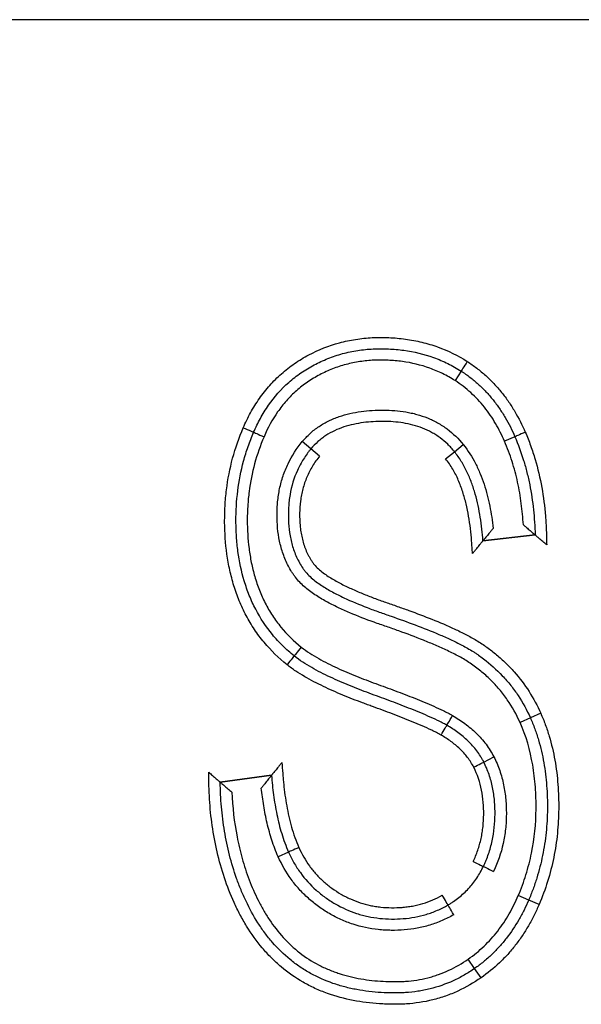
# Model space of a CAD drawing. Header units: millimetres. Extents: x 1138 to 3437, y -700 to 926.
# Tile 24 of 48: x 1841.26 to 1846.22, y 684.45 to 693.15. Entities that reach past the tile are written whole.
import ezdxf

# ---------------------------------------------------------------- set-up
doc = ezdxf.new("R2010")
doc.units = ezdxf.units.MM

msp = doc.modelspace()

# ---------------------------------------------------------------- linework, layer by layer
for p, q in [((1859.3402, 693.149), (1823.5315, 693.149)), ((1859.3402, 693.149), (1823.5315, 693.149)), ((1845.1619, 690.0463), (1845.1082, 689.9619)), ((1845.6367, 689.4666), (1845.5449, 689.4269)), ((1843.8342, 689.3596), (1843.7572, 689.4234)), ((1845.1025, 689.3343), (1845.1805, 689.3968)), ((1843.9113, 689.2959), (1843.8342, 689.3596)), ((1845.0246, 689.2715), (1845.1025, 689.3343)), ((1845.3542, 688.5464), (1845.8151, 688.5999)), ((1845.3542, 688.5464), (1845.8151, 688.5999)), ((1845.8151, 688.5999), (1845.3542, 688.5464)), ((1845.7733, 686.9846), (1845.6818, 686.9441)), ((1845.8645, 687.0254), (1845.7733, 686.9846)), ((1845.3617, 686.5935), (1845.4506, 686.6393)), ((1843.4858, 686.4767), (1843.0324, 686.4162)), ((1843.0324, 686.4162), (1843.4858, 686.4767)), ((1843.6364, 685.7985), (1843.5451, 685.7575)), ((1845.7584, 685.375), (1845.6664, 685.4143)), ((1845.8504, 685.3357), (1845.7584, 685.375)), ((1845.2808, 684.7714), (1845.2239, 684.8536)), ((1845.3378, 684.6892), (1845.2808, 684.7714))]:
    msp.add_line(p, q)
for centre, major_axis, ratio, start_param, end_param in [((1845.2159, 690.1304), (0.054, 0.0842), 0.002805, 1.570796, 3.141593), ((1843.2361, 689.5457), (-0.0918, 0.0397), 0.00212, 1.570796, 3.141593), ((1843.4198, 689.4665), (-0.0919, 0.0395), 0.00212, 0, 1.570796), ((1845.7285, 689.5062), (0.0918, 0.0396), 0.002009, 1.570796, 3.141593), ((1843.7495, 687.6082), (-0.0629, -0.0777), 0.007213, 4.712389, 6.283185), ((1843.6242, 687.4524), (-0.0624, -0.0782), 0.007213, 3.141593, 4.712387), ((1845.0845, 687.0051), (-0.0499, -0.0867), 0.011417, 0, 1.570791), ((1844.9837, 686.8324), (-0.0509, -0.0861), 0.011417, 1.570796, 3.141593), ((1845.2726, 686.5481), (-0.0891, -0.0454), 0.004435, 1.570796, 3.141593), ((1843.7278, 685.8391), (0.0914, 0.0406), 0.004405, 1.570796, 3.141593), ((1845.2678, 685.7151), (-0.0902, 0.0432), 0.00379, 1.570796, 3.141593), ((1845.4483, 685.629), (-0.0903, 0.0429), 0.00379, 0, 1.570789), ((1844.9939, 685.4174), (-0.0509, 0.0861), 0.010324, 3.141593, 4.712396), ((1845.0949, 685.2448), (-0.05, 0.0866), 0.010324, 4.712442, 6.283185)]:
    msp.add_ellipse(centre, major_axis=major_axis, ratio=ratio, start_param=start_param, end_param=end_param)
for points, knots in [([(1843.236, 689.5455), (1843.2556, 689.5908), (1843.2773, 689.6353), (1843.3247, 689.7214), (1843.3505, 689.7631), (1843.3927, 689.8235), (1843.4074, 689.8433), (1843.4379, 689.8821), (1843.4538, 689.9011), (1843.5028, 689.9562), (1843.5719, 690.0251), (1843.6487, 690.0849), (1843.7092, 690.1263), (1843.7298, 690.1396), (1843.772, 690.165), (1843.7936, 690.1772), (1843.9021, 690.2348), (1843.9924, 690.2705), (1844.1331, 690.3087), (1844.1808, 690.3189), (1844.2537, 690.3302), (1844.2783, 690.3334), (1844.3273, 690.3384), (1844.3518, 690.3402), (1844.4252, 690.3439), (1844.474, 690.3438), (1844.5717, 690.3396), (1844.6205, 690.3353), (1844.6936, 690.3253), (1844.718, 690.3213), (1844.7664, 690.3122), (1844.8383, 690.2966), (1844.9081, 690.2757), (1845.0448, 690.2264), (1845.1322, 690.1838), (1845.2157, 690.1306)], [0, 0, 0, 0, 0.0625, 0.0625, 0.125, 0.125, 0.15625, 0.15625, 0.1875, 0.1875, 0.25, 0.3125, 0.3125, 0.34375, 0.34375, 0.375, 0.375, 0.5, 0.5, 0.5625, 0.5625, 0.59375, 0.59375, 0.625, 0.625, 0.6875, 0.6875, 0.75, 0.75, 0.78125, 0.78125, 0.8125, 0.875, 0.875, 1, 1, 1, 1]), ([(1843.3279, 689.506), (1843.3459, 689.5475), (1843.3657, 689.5883), (1843.4093, 689.6679), (1843.4334, 689.7069), (1843.511, 689.8184), (1843.5703, 689.8861), (1843.6551, 689.9613), (1843.6726, 689.9759), (1843.7086, 690.0039), (1843.727, 690.0174), (1843.7644, 690.0429), (1843.7834, 690.0551), (1843.822, 690.0783), (1843.8808, 690.1117), (1843.9422, 690.1401), (1844.0054, 690.1652), (1844.0268, 690.173), (1844.0701, 690.1874), (1844.0919, 690.194), (1844.1579, 690.2118), (1844.2025, 690.2211), (1844.2927, 690.235), (1844.338, 690.2395), (1844.4061, 690.2427), (1844.4289, 690.2433), (1844.4745, 690.2432), (1844.4973, 690.2427), (1844.5655, 690.2397), (1844.6105, 690.2357), (1844.7446, 690.2174), (1844.8324, 690.1966), (1844.9399, 690.158), (1844.9612, 690.1497), (1845.003, 690.1319), (1845.0649, 690.1037), (1845.1238, 690.0705), (1845.1619, 690.0463)], [0, 0, 0, 0, 0.0625, 0.0625, 0.125, 0.125, 0.25, 0.25, 0.28125, 0.28125, 0.3125, 0.3125, 0.34375, 0.34375, 0.375, 0.4375, 0.4375, 0.46875, 0.46875, 0.5, 0.5, 0.5625, 0.5625, 0.625, 0.625, 0.65625, 0.65625, 0.6875, 0.6875, 0.75, 0.75, 0.875, 0.875, 0.90625, 0.90625, 0.9375, 1, 1, 1, 1]), ([(1845.1082, 689.9619), (1845.0726, 689.9846), (1845.0358, 690.0053), (1844.9607, 690.0419), (1844.9225, 690.058), (1844.8057, 690.0998), (1844.725, 690.1191), (1844.6211, 690.1334), (1844.6002, 690.1357), (1844.5585, 690.1394), (1844.5377, 690.1408), (1844.4752, 690.1436), (1844.4335, 690.1438), (1844.3503, 690.1401), (1844.3087, 690.1361), (1844.2464, 690.1268), (1844.2256, 690.1231), (1844.1846, 690.1146), (1844.1237, 690.1002), (1844.0446, 690.0744), (1843.987, 690.0499), (1843.9489, 690.0325), (1843.9301, 690.0232), (1843.8929, 690.0035), (1843.8747, 689.9933), (1843.8389, 689.9718), (1843.8213, 689.9607), (1843.7699, 689.9257), (1843.7208, 689.8875), (1843.6753, 689.8448), (1843.6457, 689.8152), (1843.6313, 689.7999), (1843.5895, 689.7525), (1843.5638, 689.7195), (1843.4927, 689.6168), (1843.4531, 689.5435), (1843.4197, 689.4663)], [0, 0, 0, 0, 0.0625, 0.0625, 0.125, 0.125, 0.25, 0.25, 0.28125, 0.28125, 0.3125, 0.3125, 0.375, 0.375, 0.4375, 0.4375, 0.46875, 0.46875, 0.5, 0.5625, 0.59375, 0.59375, 0.625, 0.625, 0.65625, 0.65625, 0.6875, 0.6875, 0.75, 0.78125, 0.78125, 0.8125, 0.8125, 0.875, 0.875, 1, 1, 1, 1]), ([(1845.2157, 690.1306), (1845.2445, 690.1121), (1845.2727, 690.0924), (1845.3269, 690.051), (1845.3793, 690.0075), (1845.428, 689.9599), (1845.4749, 689.9104), (1845.4974, 689.8845), (1845.5404, 689.8312), (1845.5608, 689.8038), (1845.5996, 689.7476), (1845.6181, 689.7187), (1845.6704, 689.6303), (1845.7011, 689.5692), (1845.7284, 689.5064)], [0, 0, 0, 0, 0.125, 0.125, 0.25, 0.375, 0.375, 0.5, 0.5, 0.625, 0.625, 0.75, 0.75, 1, 1, 1, 1]), ([(1845.1619, 690.0463), (1845.1686, 690.042), (1845.1752, 690.0376), (1845.1884, 690.0288), (1845.208, 690.0153), (1845.2527, 689.9826), (1845.2893, 689.9523), (1845.3364, 689.9097), (1845.359, 689.8874), (1845.4024, 689.8413), (1845.4232, 689.8174), (1845.4629, 689.7679), (1845.4818, 689.7424), (1845.5177, 689.6901), (1845.5347, 689.6634), (1845.5669, 689.6087), (1845.5821, 689.5808), (1845.6107, 689.5243), (1845.6241, 689.4956), (1845.6367, 689.4666)], [0, 0, 0, 0, 0.03125, 0.03125, 0.0625, 0.125, 0.25, 0.25, 0.375, 0.375, 0.5, 0.5, 0.625, 0.625, 0.75, 0.75, 0.875, 0.875, 1, 1, 1, 1]), ([(1845.5449, 689.4269), (1845.5215, 689.4807), (1845.4954, 689.5328), (1845.4512, 689.6082), (1845.4356, 689.6329), (1845.4026, 689.6812), (1845.3852, 689.7048), (1845.3487, 689.7505), (1845.3296, 689.7726), (1845.2897, 689.8154), (1845.2687, 689.836), (1845.2038, 689.8948), (1845.1575, 689.9303), (1845.1082, 689.9619)], [0, 0, 0, 0, 0.25, 0.25, 0.375, 0.375, 0.5, 0.5, 0.625, 0.625, 0.75, 0.75, 1, 1, 1, 1]), ([(1843.7572, 689.4234), (1843.7786, 689.4493), (1843.8018, 689.4733), (1843.8392, 689.5069), (1843.852, 689.5176), (1843.8784, 689.538), (1843.9188, 689.5669), (1843.9619, 689.5914), (1844.0066, 689.6132), (1844.0218, 689.62), (1844.0528, 689.6327), (1844.0684, 689.6386), (1844.1469, 689.6656), (1844.2112, 689.68), (1844.3095, 689.6936), (1844.3426, 689.6968), (1844.4091, 689.7009), (1844.4422, 689.7018), (1844.5414, 689.7014), (1844.6072, 689.6965), (1844.6888, 689.6826), (1844.7051, 689.6795), (1844.7376, 689.6723), (1844.7539, 689.6682), (1844.8021, 689.6549), (1844.865, 689.6337), (1844.9249, 689.6053), (1844.9685, 689.581), (1844.9829, 689.5723), (1845.011, 689.5542), (1845.0246, 689.5447), (1845.0912, 689.4952), (1845.1386, 689.4491), (1845.1805, 689.3968)], [0, 0, 0, 0, 0.0625, 0.0625, 0.09375, 0.09375, 0.125, 0.1875, 0.1875, 0.21875, 0.21875, 0.25, 0.25, 0.375, 0.375, 0.4375, 0.4375, 0.5, 0.5, 0.625, 0.625, 0.65625, 0.65625, 0.6875, 0.6875, 0.75, 0.8125, 0.8125, 0.84375, 0.84375, 0.875, 0.875, 1, 1, 1, 1]), ([(1845.1025, 689.3343), (1845.1002, 689.3372), (1845.0978, 689.3401), (1845.0931, 689.3458), (1845.0859, 689.3543), (1845.0688, 689.3738), (1845.0329, 689.4108), (1844.9991, 689.4393), (1844.9633, 689.4656), (1844.951, 689.474), (1844.9259, 689.4899), (1844.8877, 689.5124), (1844.8476, 689.531), (1844.7927, 689.5526), (1844.7643, 689.5619), (1844.7072, 689.5771), (1844.6784, 689.5831), (1844.5916, 689.5973), (1844.533, 689.6015), (1844.4444, 689.6017), (1844.4148, 689.601), (1844.356, 689.5975), (1844.3268, 689.5948), (1844.2396, 689.5833), (1844.1821, 689.5712), (1844.0691, 689.5338), (1844.0157, 689.5091), (1843.9539, 689.4689), (1843.9417, 689.4604), (1843.918, 689.4424), (1843.9065, 689.4329), (1843.8734, 689.4034), (1843.853, 689.3823), (1843.8342, 689.3596)], [0, 0, 0, 0, 0.007813, 0.007813, 0.015625, 0.03125, 0.0625, 0.125, 0.125, 0.15625, 0.15625, 0.1875, 0.25, 0.25, 0.3125, 0.3125, 0.375, 0.375, 0.5, 0.5, 0.5625, 0.5625, 0.625, 0.625, 0.75, 0.75, 0.875, 0.875, 0.90625, 0.90625, 0.9375, 0.9375, 1, 1, 1, 1]), ([(1843.6236, 687.4528), (1843.5486, 687.5127), (1843.4807, 687.5788), (1843.39, 687.6875), (1843.3474, 687.7443), (1843.3091, 687.8048), (1843.2845, 687.846), (1843.2728, 687.867), (1843.2393, 687.9303), (1843.2193, 687.9733), (1843.1835, 688.061), (1843.1517, 688.1502), (1843.1274, 688.2423), (1843.112, 688.3124), (1843.1073, 688.3359), (1843.0989, 688.3828), (1843.0951, 688.4063), (1843.0786, 688.5239), (1843.0724, 688.6182), (1843.0716, 688.76), (1843.0727, 688.8074), (1843.0767, 688.8784), (1843.0785, 688.9022), (1843.0827, 688.9496), (1843.0852, 688.9734), (1843.1116, 689.1868), (1843.1604, 689.3697), (1843.236, 689.5455)], [0, 0, 0, 0, 0.125, 0.125, 0.1875, 0.21875, 0.21875, 0.25, 0.25, 0.3125, 0.3125, 0.375, 0.4375, 0.4375, 0.46875, 0.46875, 0.5, 0.5, 0.625, 0.625, 0.6875, 0.6875, 0.71875, 0.71875, 0.75, 0.75, 1, 1, 1, 1]), ([(1843.6865, 687.5305), (1843.6514, 687.5585), (1843.6177, 687.5882), (1843.5532, 687.6512), (1843.5224, 687.6846), (1843.4364, 687.7886), (1843.3749, 687.8818), (1843.3257, 687.9829), (1843.3069, 688.0239), (1843.298, 688.0448), (1843.2729, 688.1076), (1843.2582, 688.1499), (1843.2198, 688.2779), (1843.2015, 688.3647), (1843.1836, 688.4969), (1843.1771, 688.5635), (1843.1738, 688.6307), (1843.1723, 688.6757), (1843.1719, 688.6982), (1843.1716, 688.8106), (1843.1767, 688.8997), (1843.1989, 689.0764), (1843.2158, 689.164), (1843.2508, 689.294), (1843.2641, 689.3373), (1843.2937, 689.4225), (1843.3101, 689.4645), (1843.3279, 689.506)], [0, 0, 0, 0, 0.0625, 0.0625, 0.125, 0.125, 0.25, 0.28125, 0.28125, 0.3125, 0.3125, 0.375, 0.375, 0.5, 0.5, 0.5625, 0.59375, 0.59375, 0.625, 0.625, 0.75, 0.75, 0.875, 0.875, 0.9375, 0.9375, 1, 1, 1, 1]), ([(1843.4197, 689.4663), (1843.3527, 689.3105), (1843.3093, 689.1491), (1843.2852, 688.9616), (1843.2829, 688.9406), (1843.2789, 688.8986), (1843.2772, 688.8775), (1843.2732, 688.8142), (1843.2719, 688.7721), (1843.2717, 688.6462), (1843.2763, 688.5626), (1843.2923, 688.4379), (1843.2991, 688.3965), (1843.3117, 688.3345), (1843.3164, 688.3139), (1843.3266, 688.2727), (1843.3321, 688.2522), (1843.3499, 688.1913), (1843.3635, 688.1514), (1843.3941, 688.0731), (1843.4112, 688.0347), (1843.4399, 687.9784), (1843.45, 687.9598), (1843.4712, 687.9231), (1843.4824, 687.9049), (1843.5172, 687.8517), (1843.5422, 687.8177), (1843.6222, 687.7205), (1843.6824, 687.6618), (1843.7489, 687.6087)], [0, 0, 0, 0, 0.25, 0.25, 0.28125, 0.28125, 0.3125, 0.3125, 0.375, 0.375, 0.5, 0.5, 0.5625, 0.5625, 0.59375, 0.59375, 0.625, 0.625, 0.6875, 0.6875, 0.75, 0.75, 0.78125, 0.78125, 0.8125, 0.8125, 0.875, 0.875, 1, 1, 1, 1]), ([(1845.6367, 689.4666), (1845.6661, 689.3985), (1845.6915, 689.3289), (1845.7241, 689.2225), (1845.7341, 689.1867), (1845.7521, 689.1146), (1845.7602, 689.0784), (1845.7818, 688.9694), (1845.7928, 688.8961), (1845.8084, 688.7484), (1845.8131, 688.6742), (1845.8151, 688.5999)], [0, 0, 0, 0, 0.25, 0.25, 0.375, 0.375, 0.5, 0.5, 0.75, 0.75, 1, 1, 1, 1]), ([(1845.7284, 689.5064), (1845.7453, 689.4673), (1845.7609, 689.4278), (1845.7898, 689.3478), (1845.803, 689.3074), (1845.8392, 689.1851), (1845.8586, 689.1023), (1845.8887, 688.9349), (1845.8994, 688.8506), (1845.9098, 688.7234), (1845.9123, 688.681), (1845.9147, 688.6173), (1845.9152, 688.596), (1845.9163, 688.5535), (1845.9168, 688.5323), (1845.9174, 688.5111)], [0, 0, 0, 0, 0.125, 0.125, 0.25, 0.25, 0.5, 0.5, 0.75, 0.75, 0.875, 0.875, 0.9375, 0.9375, 1, 1, 1, 1]), ([(1845.6818, 686.9441), (1845.6501, 687.015), (1845.6126, 687.0818), (1845.5474, 687.1759), (1845.5241, 687.2062), (1845.4747, 687.2647), (1845.4484, 687.293), (1845.3929, 687.3473), (1845.3642, 687.373), (1845.3196, 687.4094), (1845.3045, 687.4212), (1845.2739, 687.4442), (1845.2584, 687.4554), (1845.2267, 687.4769), (1845.2105, 687.4871), (1845.1776, 687.5068), (1845.1609, 687.5163), (1845.1102, 687.5438), (1845.0755, 687.5611), (1845.0056, 687.5942), (1844.9703, 687.61), (1844.8994, 687.6405), (1844.8637, 687.6552), (1844.7562, 687.6983), (1844.6839, 687.7254), (1844.5749, 687.7646), (1844.5385, 687.7774), (1844.4837, 687.7964), (1844.4654, 687.8026), (1844.4289, 687.8152), (1844.4107, 687.8216), (1844.3199, 687.8542), (1844.248, 687.8819), (1844.1419, 687.9271), (1844.1068, 687.9428), (1844.0374, 687.9759), (1844.003, 687.9933), (1843.9354, 688.0303), (1843.9022, 688.0501), (1843.8535, 688.0823), (1843.8375, 688.0935), (1843.8064, 688.1167), (1843.7913, 688.1288), (1843.7622, 688.1541), (1843.7481, 688.1673), (1843.7215, 688.1952), (1843.7088, 688.2099), (1843.6912, 688.2335), (1843.6856, 688.2415), (1843.6745, 688.2577), (1843.6584, 688.2823), (1843.6245, 688.3415), (1843.6014, 688.3952), (1843.5819, 688.4508), (1843.5761, 688.4695), (1843.5657, 688.5071), (1843.5611, 688.526), (1843.5412, 688.6208), (1843.5345, 688.6979), (1843.5345, 688.7955), (1843.535, 688.8151), (1843.5368, 688.8541), (1843.5411, 688.9123), (1843.5498, 688.9697), (1843.5657, 689.0456), (1843.5759, 689.0832), (1843.6009, 689.1575), (1843.6156, 689.1934), (1843.6657, 689.2979), (1843.7075, 689.3629), (1843.7572, 689.4234)], [0, 0, 0, 0, 0.0625, 0.0625, 0.09375, 0.09375, 0.125, 0.125, 0.15625, 0.15625, 0.171875, 0.171875, 0.1875, 0.1875, 0.203125, 0.203125, 0.21875, 0.21875, 0.25, 0.25, 0.28125, 0.28125, 0.3125, 0.3125, 0.375, 0.375, 0.40625, 0.40625, 0.421875, 0.421875, 0.4375, 0.4375, 0.5, 0.5, 0.53125, 0.53125, 0.5625, 0.5625, 0.59375, 0.59375, 0.609375, 0.609375, 0.625, 0.625, 0.640625, 0.640625, 0.65625, 0.65625, 0.664062, 0.664062, 0.671875, 0.6875, 0.71875, 0.71875, 0.734375, 0.734375, 0.75, 0.75, 0.8125, 0.8125, 0.828125, 0.828125, 0.84375, 0.875, 0.875, 0.90625, 0.90625, 0.9375, 0.9375, 1, 1, 1, 1]), ([(1845.1805, 689.3968), (1845.2224, 689.3449), (1845.2577, 689.2891), (1845.303, 689.201), (1845.3169, 689.1708), (1845.3422, 689.1093), (1845.3536, 689.0782), (1845.3743, 689.0153), (1845.3835, 688.9834), (1845.4002, 688.9192), (1845.4077, 688.8868), (1845.4274, 688.7892), (1845.4372, 688.7236), (1845.4445, 688.6575)], [0, 0, 0, 0, 0.25, 0.25, 0.375, 0.375, 0.5, 0.5, 0.625, 0.625, 0.75, 0.75, 1, 1, 1, 1]), ([(1845.7113, 688.6885), (1845.7076, 688.7518), (1845.7017, 688.815), (1845.6849, 688.9407), (1845.674, 689.0032), (1845.6537, 689.0961), (1845.6462, 689.1269), (1845.6298, 689.1882), (1845.6209, 689.2187), (1845.5921, 689.3093), (1845.57, 689.3686), (1845.5449, 689.4269)], [0, 0, 0, 0, 0.25, 0.25, 0.5, 0.5, 0.625, 0.625, 0.75, 0.75, 1, 1, 1, 1]), ([(1843.8342, 689.3596), (1843.8313, 689.356), (1843.8283, 689.3523), (1843.8224, 689.345), (1843.8137, 689.3338), (1843.7941, 689.3075), (1843.7679, 689.2686), (1843.749, 689.2361), (1843.7311, 689.203), (1843.7227, 689.1861), (1843.6838, 689.1005), (1843.6624, 689.0292), (1843.6463, 688.9369), (1843.6436, 688.9182), (1843.6393, 688.8808), (1843.6377, 688.8621), (1843.6342, 688.8061), (1843.6339, 688.7687), (1843.6367, 688.6941), (1843.6399, 688.6567), (1843.6509, 688.5822), (1843.6586, 688.5454), (1843.679, 688.4736), (1843.6917, 688.4384), (1843.7152, 688.3871), (1843.7238, 688.3702), (1843.7422, 688.3374), (1843.7521, 688.3215), (1843.7678, 688.2984), (1843.7732, 688.2907), (1843.7845, 688.2758), (1843.7905, 688.2686), (1843.8092, 688.2475), (1843.8229, 688.2342), (1843.8512, 688.209), (1843.8658, 688.1972), (1843.8959, 688.1747), (1843.9112, 688.1639), (1843.9582, 688.133), (1843.9906, 688.1139), (1844.0569, 688.078), (1844.0907, 688.0611), (1844.1928, 688.013), (1844.2621, 687.9842), (1844.3673, 687.9437), (1844.4025, 687.9307), (1844.4556, 687.9118), (1844.4733, 687.9056), (1844.5089, 687.8934), (1844.5267, 687.8874), (1844.6154, 687.8566), (1844.6862, 687.8312), (1844.8266, 687.7781), (1844.8964, 687.7505), (1844.9998, 687.7063), (1845.034, 687.6911), (1845.102, 687.6594), (1845.1357, 687.6429), (1845.1856, 687.6167), (1845.2022, 687.6077), (1845.2349, 687.5891), (1845.2512, 687.5795), (1845.2751, 687.5645), (1845.283, 687.5594), (1845.2986, 687.549), (1845.3063, 687.5437), (1845.3293, 687.5276), (1845.4045, 687.4724), (1845.474, 687.4105), (1845.5384, 687.3426), (1845.551, 687.3287), (1845.5757, 687.3003), (1845.5878, 687.2858), (1845.6229, 687.2417), (1845.689, 687.151), (1845.7427, 687.053), (1845.7733, 686.9846)], [0, 0, 0, 0, 0.003906, 0.003906, 0.007813, 0.015625, 0.03125, 0.046875, 0.046875, 0.0625, 0.0625, 0.125, 0.125, 0.140625, 0.140625, 0.15625, 0.15625, 0.1875, 0.1875, 0.21875, 0.21875, 0.25, 0.25, 0.28125, 0.28125, 0.296875, 0.296875, 0.3125, 0.3125, 0.320313, 0.320313, 0.328125, 0.328125, 0.34375, 0.34375, 0.359375, 0.359375, 0.375, 0.375, 0.40625, 0.40625, 0.4375, 0.4375, 0.5, 0.5, 0.53125, 0.53125, 0.546875, 0.546875, 0.5625, 0.5625, 0.625, 0.625, 0.6875, 0.6875, 0.71875, 0.71875, 0.75, 0.75, 0.765625, 0.765625, 0.78125, 0.78125, 0.789062, 0.789062, 0.796875, 0.796875, 0.8125, 0.875, 0.875, 0.890625, 0.890625, 0.90625, 0.90625, 0.9375, 1, 1, 1, 1]), ([(1843.9113, 689.2959), (1843.888, 689.2675), (1843.8668, 689.2377), (1843.8382, 689.1908), (1843.8292, 689.1748), (1843.8126, 689.1422), (1843.7895, 689.0927), (1843.7663, 689.0241), (1843.7542, 688.9709), (1843.7473, 688.9351), (1843.7444, 688.9169), (1843.7375, 688.8626), (1843.7351, 688.8265), (1843.7341, 688.7541), (1843.7353, 688.718), (1843.7403, 688.6638), (1843.7425, 688.6458), (1843.7481, 688.6097), (1843.7515, 688.5916), (1843.7637, 688.5382), (1843.7743, 688.5035), (1843.7948, 688.453), (1843.8024, 688.4364), (1843.815, 688.412), (1843.8195, 688.4039), (1843.8287, 688.3881), (1843.8382, 688.3725), (1843.8485, 688.3575), (1843.8565, 688.3464), (1843.8592, 688.3428), (1843.8648, 688.3357), (1843.8678, 688.3323), (1843.8828, 688.3152), (1843.896, 688.3026), (1843.9241, 688.2786), (1843.9386, 688.2674), (1843.9682, 688.2461), (1843.9833, 688.236), (1844.0293, 688.207), (1844.0607, 688.1893), (1844.1248, 688.1557), (1844.1573, 688.14), (1844.2231, 688.1098), (1844.2564, 688.0954), (1844.3236, 688.0678), (1844.3574, 688.0545), (1844.4255, 688.0288), (1844.4597, 688.0164), (1844.5112, 687.9984), (1844.5284, 687.9925), (1844.5629, 687.9807), (1844.6145, 687.9628), (1844.6659, 687.9445), (1844.7685, 687.9073), (1844.8365, 687.8816), (1844.9715, 687.8275), (1845.0385, 687.7991), (1845.1377, 687.7532), (1845.1705, 687.7373), (1845.2354, 687.7037), (1845.2674, 687.6862), (1845.3141, 687.6582), (1845.3295, 687.6486), (1845.3596, 687.6286), (1845.3743, 687.6182), (1845.4182, 687.5865), (1845.4751, 687.5422), (1845.529, 687.4937), (1845.5812, 687.4431), (1845.6066, 687.4166), (1845.7271, 687.2804), (1845.8049, 687.1589), (1845.8645, 687.0254)], [0, 0, 0, 0, 0.03125, 0.03125, 0.046875, 0.046875, 0.0625, 0.09375, 0.109375, 0.109375, 0.125, 0.125, 0.15625, 0.15625, 0.1875, 0.1875, 0.203125, 0.203125, 0.21875, 0.21875, 0.25, 0.25, 0.265625, 0.265625, 0.273438, 0.273438, 0.28125, 0.289063, 0.289063, 0.292969, 0.292969, 0.296875, 0.296875, 0.3125, 0.3125, 0.328125, 0.328125, 0.34375, 0.34375, 0.375, 0.375, 0.40625, 0.40625, 0.4375, 0.4375, 0.46875, 0.46875, 0.5, 0.5, 0.515625, 0.515625, 0.53125, 0.5625, 0.5625, 0.625, 0.625, 0.6875, 0.6875, 0.71875, 0.71875, 0.75, 0.75, 0.765625, 0.765625, 0.78125, 0.78125, 0.8125, 0.84375, 0.84375, 0.875, 0.875, 1, 1, 1, 1]), ([(1845.3542, 688.5464), (1845.3492, 688.6162), (1845.3416, 688.6859), (1845.3195, 688.8243), (1845.305, 688.8927), (1845.2763, 688.9938), (1845.2655, 689.0272), (1845.2413, 689.0928), (1845.2279, 689.1251), (1845.2052, 689.1726), (1845.1973, 689.1882), (1845.1806, 689.2189), (1845.1719, 689.234), (1845.1445, 689.2785), (1845.1245, 689.3071), (1845.1025, 689.3343)], [0, 0, 0, 0, 0.25, 0.25, 0.5, 0.5, 0.625, 0.625, 0.75, 0.75, 0.8125, 0.8125, 0.875, 0.875, 1, 1, 1, 1]), ([(1845.262, 688.435), (1845.2607, 688.4534), (1845.2594, 688.4718), (1845.2567, 688.5086), (1845.2554, 688.527), (1845.2513, 688.5822), (1845.2478, 688.6189), (1845.2391, 688.6921), (1845.2338, 688.7286), (1845.2212, 688.8013), (1845.2139, 688.8375), (1845.1967, 688.909), (1845.1868, 688.9445), (1845.1641, 689.0146), (1845.1512, 689.0493), (1845.1219, 689.1165), (1845.1055, 689.1492), (1845.0686, 689.2123), (1845.048, 689.2426), (1845.0246, 689.2715)], [0, 0, 0, 0, 0.0625, 0.0625, 0.125, 0.125, 0.25, 0.25, 0.375, 0.375, 0.5, 0.5, 0.625, 0.625, 0.75, 0.75, 0.875, 0.875, 1, 1, 1, 1]), ([(1845.7113, 688.6885), (1845.7172, 688.6835), (1845.7232, 688.6784), (1845.735, 688.6685), (1845.7408, 688.6635), (1845.7581, 688.6488), (1845.769, 688.6395), (1845.7841, 688.6266), (1845.7888, 688.6225), (1845.7953, 688.617), (1845.7973, 688.6152), (1845.8012, 688.6119), (1845.803, 688.6103), (1845.8062, 688.6075), (1845.8077, 688.6062), (1845.8103, 688.604), (1845.8114, 688.603), (1845.8141, 688.6007), (1845.815, 688.5999), (1845.8151, 688.5999)], [0, 0, 0, 0, 0.125181, 0.125181, 0.250361, 0.250361, 0.500722, 0.500722, 0.625903, 0.625903, 0.688493, 0.688493, 0.751083, 0.751083, 0.813674, 0.813674, 0.876264, 0.876264, 1, 1, 1, 1]), ([(1845.4445, 688.6575), (1845.4395, 688.6513), (1845.4345, 688.645), (1845.4246, 688.6326), (1845.4196, 688.6265), (1845.4049, 688.6082), (1845.3955, 688.5967), (1845.3824, 688.5806), (1845.3782, 688.5755), (1845.3725, 688.5685), (1845.3706, 688.5663), (1845.3672, 688.562), (1845.3655, 688.56), (1845.3625, 688.5564), (1845.3611, 688.5548), (1845.3587, 688.5518), (1845.3577, 688.5506), (1845.3552, 688.5475), (1845.3542, 688.5464), (1845.3542, 688.5464)], [0, 0, 0, 0, 0.125178, 0.125178, 0.250357, 0.250357, 0.500713, 0.500713, 0.625892, 0.625892, 0.688481, 0.688481, 0.75107, 0.75107, 0.813659, 0.813659, 0.876249, 0.876249, 1, 1, 1, 1]), ([(1845.9174, 688.5111), (1845.9116, 688.5161), (1845.9057, 688.5212), (1845.8941, 688.5313), (1845.8883, 688.5363), (1845.8713, 688.5511), (1845.8606, 688.5604), (1845.8457, 688.5733), (1845.841, 688.5773), (1845.8325, 688.5847), (1845.8286, 688.5881), (1845.8238, 688.5923), (1845.8223, 688.5935), (1845.8198, 688.5958), (1845.8187, 688.5967), (1845.816, 688.599), (1845.8151, 688.5998), (1845.8151, 688.5999)], [0, 0, 0, 0, 0.125231, 0.125231, 0.250463, 0.250463, 0.500925, 0.500925, 0.626156, 0.626156, 0.751388, 0.751388, 0.814003, 0.814003, 0.876619, 0.876619, 1, 1, 1, 1]), ([(1845.262, 688.435), (1845.2671, 688.4412), (1845.2723, 688.4475), (1845.2825, 688.4598), (1845.2876, 688.4659), (1845.3026, 688.4841), (1845.3122, 688.4957), (1845.3256, 688.5118), (1845.3299, 688.517), (1845.3357, 688.524), (1845.3376, 688.5263), (1845.3411, 688.5305), (1845.3428, 688.5326), (1845.3458, 688.5363), (1845.3472, 688.5379), (1845.3497, 688.5409), (1845.3507, 688.5422), (1845.3533, 688.5453), (1845.3542, 688.5464), (1845.3542, 688.5464)], [0, 0, 0, 0, 0.125018, 0.125018, 0.250035, 0.250035, 0.50007, 0.50007, 0.625088, 0.625088, 0.687596, 0.687596, 0.750105, 0.750105, 0.812614, 0.812614, 0.875123, 0.875123, 1, 1, 1, 1]), ([(1843.7489, 687.6087), (1843.7729, 687.5893), (1843.7981, 687.5715), (1843.8496, 687.5381), (1843.8759, 687.5224), (1843.956, 687.4776), (1844.0108, 687.4505), (1844.1221, 687.3994), (1844.1786, 687.3754), (1844.2923, 687.3295), (1844.3495, 687.3077), (1844.4359, 687.2761), (1844.4647, 687.2657), (1844.5223, 687.2445), (1844.551, 687.2339), (1844.6371, 687.2015), (1844.6942, 687.1795), (1844.808, 687.1342), (1844.8647, 687.1109), (1844.9487, 687.0738), (1844.9765, 687.0611), (1845.0179, 687.041), (1845.0316, 687.0341), (1845.0588, 687.0198), (1845.0722, 687.0124), (1845.0855, 687.0046)], [0, 0, 0, 0, 0.0625, 0.0625, 0.125, 0.125, 0.25, 0.25, 0.375, 0.375, 0.5, 0.5, 0.5625, 0.5625, 0.625, 0.625, 0.75, 0.75, 0.875, 0.875, 0.9375, 0.9375, 0.96875, 0.96875, 1, 1, 1, 1]), ([(1845.0346, 686.9185), (1845.0213, 686.9263), (1845.0077, 686.9338), (1844.9802, 686.948), (1844.9664, 686.9549), (1844.9245, 686.975), (1844.8963, 686.9877), (1844.8113, 687.0249), (1844.7539, 687.0482), (1844.6389, 687.0937), (1844.5811, 687.1158), (1844.4941, 687.1483), (1844.4651, 687.1591), (1844.407, 687.1803), (1844.3779, 687.1908), (1844.2908, 687.223), (1844.2331, 687.2453), (1844.1185, 687.2921), (1844.0617, 687.3167), (1843.9498, 687.3691), (1843.8946, 687.3969), (1843.8141, 687.4428), (1843.7877, 687.4588), (1843.7359, 687.493), (1843.7106, 687.511), (1843.6865, 687.5305)], [0, 0, 0, 0, 0.03125, 0.03125, 0.0625, 0.0625, 0.125, 0.125, 0.25, 0.25, 0.375, 0.375, 0.4375, 0.4375, 0.5, 0.5, 0.625, 0.625, 0.75, 0.75, 0.875, 0.875, 0.9375, 0.9375, 1, 1, 1, 1]), ([(1844.9847, 686.8318), (1844.9712, 686.8398), (1844.9574, 686.8472), (1844.9295, 686.8616), (1844.9155, 686.8684), (1844.8731, 686.8886), (1844.8445, 686.9013), (1844.7584, 686.9385), (1844.7004, 686.962), (1844.584, 687.0077), (1844.5255, 687.0299), (1844.4375, 687.0627), (1844.4081, 687.0735), (1844.364, 687.0895), (1844.3493, 687.0949), (1844.3199, 687.1056), (1844.2466, 687.1328), (1844.1737, 687.1612), (1844.0581, 687.2092), (1844.0009, 687.2343), (1843.8883, 687.288), (1843.8329, 687.3164), (1843.7521, 687.3634), (1843.7256, 687.3797), (1843.6736, 687.4145), (1843.6482, 687.4329), (1843.6236, 687.4528)], [0, 0, 0, 0, 0.03125, 0.03125, 0.0625, 0.0625, 0.125, 0.125, 0.25, 0.25, 0.375, 0.375, 0.4375, 0.4375, 0.46875, 0.46875, 0.5, 0.625, 0.625, 0.75, 0.75, 0.875, 0.875, 0.9375, 0.9375, 1, 1, 1, 1]), ([(1845.0855, 687.0046), (1845.1234, 686.9827), (1845.16, 686.959), (1845.2124, 686.9202), (1845.2295, 686.9067), (1845.2629, 686.8785), (1845.2791, 686.8638), (1845.3104, 686.8333), (1845.3255, 686.8175), (1845.3544, 686.7848), (1845.3682, 686.7678), (1845.4075, 686.7152), (1845.4306, 686.6783), (1845.4506, 686.6393)], [0, 0, 0, 0, 0.25, 0.25, 0.375, 0.375, 0.5, 0.5, 0.625, 0.625, 0.75, 0.75, 1, 1, 1, 1]), ([(1845.6664, 685.4143), (1845.6923, 685.4749), (1845.7264, 685.5673), (1845.7532, 685.6621), (1845.7695, 685.7257), (1845.7768, 685.7579), (1845.8095, 685.9191), (1845.8222, 686.0486), (1845.824, 686.2109), (1845.8236, 686.2433), (1845.8217, 686.3083), (1845.8184, 686.3734), (1845.8121, 686.4385), (1845.8042, 686.5037), (1845.7994, 686.5363), (1845.7713, 686.6979), (1845.7353, 686.8234), (1845.6818, 686.9441)], [0, 0, 0, 0, 0.125, 0.1875, 0.1875, 0.25, 0.25, 0.5, 0.5, 0.5625, 0.5625, 0.625, 0.6875, 0.6875, 0.75, 0.75, 1, 1, 1, 1]), ([(1845.7733, 686.9846), (1845.7803, 686.9688), (1845.787, 686.9528), (1845.8, 686.9206), (1845.8062, 686.9044), (1845.8241, 686.8556), (1845.835, 686.8227), (1845.8645, 686.7229), (1845.88, 686.6558), (1845.9037, 686.5208), (1845.9119, 686.4528), (1845.9197, 686.3503), (1845.9215, 686.316), (1845.9236, 686.2473), (1845.924, 686.2128), (1845.9233, 686.1437), (1845.9222, 686.1091), (1845.9183, 686.0404), (1845.9102, 685.9376), (1845.8845, 685.7685), (1845.8505, 685.6355), (1845.8198, 685.5366), (1845.8086, 685.5038), (1845.7847, 685.4389), (1845.772, 685.4068), (1845.7584, 685.375)], [0, 0, 0, 0, 0.03125, 0.03125, 0.0625, 0.0625, 0.125, 0.125, 0.25, 0.25, 0.375, 0.375, 0.4375, 0.4375, 0.5, 0.5, 0.5625, 0.5625, 0.625, 0.75, 0.875, 0.875, 0.9375, 0.9375, 1, 1, 1, 1]), ([(1845.8645, 687.0254), (1845.8793, 686.9921), (1845.8929, 686.9584), (1845.9179, 686.8903), (1845.9293, 686.856), (1845.9603, 686.7522), (1845.9768, 686.6818), (1845.9958, 686.5749), (1846.0012, 686.5389), (1846.0102, 686.4669), (1846.0174, 686.395), (1846.0212, 686.3231), (1846.0236, 686.2513), (1846.024, 686.2154), (1846.023, 686.1078), (1846.0191, 686.0362), (1846.0082, 685.9288), (1846.0037, 685.8931), (1845.9929, 685.8216), (1845.9866, 685.7858), (1845.9505, 685.6077), (1845.9075, 685.4695), (1845.8504, 685.3357)], [0, 0, 0, 0, 0.0625, 0.0625, 0.125, 0.125, 0.25, 0.25, 0.3125, 0.3125, 0.375, 0.4375, 0.4375, 0.5, 0.5, 0.625, 0.625, 0.6875, 0.6875, 0.75, 0.75, 1, 1, 1, 1]), ([(1845.3617, 686.5935), (1845.3595, 686.5978), (1845.3572, 686.6022), (1845.3525, 686.6108), (1845.3455, 686.6236), (1845.328, 686.6528), (1845.3005, 686.6926), (1845.2759, 686.7227), (1845.25, 686.7518), (1845.2364, 686.7659), (1845.1943, 686.8066), (1845.1643, 686.8315), (1845.1013, 686.8778), (1845.0685, 686.899), (1845.0346, 686.9185)], [0, 0, 0, 0, 0.03125, 0.03125, 0.0625, 0.125, 0.25, 0.375, 0.375, 0.5, 0.5, 0.75, 0.75, 1, 1, 1, 1]), ([(1845.2728, 686.5477), (1845.2572, 686.5782), (1845.2388, 686.6073), (1845.1974, 686.6617), (1845.1743, 686.6871), (1845.1249, 686.7343), (1845.0984, 686.7561), (1845.0431, 686.7963), (1845.0144, 686.8147), (1844.9847, 686.8318)], [0, 0, 0, 0, 0.25, 0.25, 0.5, 0.5, 0.75, 0.75, 1, 1, 1, 1]), ([(1845.358, 685.6719), (1845.3622, 685.6808), (1845.3665, 685.6899), (1845.3745, 685.7082), (1845.3863, 685.7357), (1845.4038, 685.7822), (1845.4156, 685.8202), (1845.4264, 685.8587), (1845.4312, 685.8781), (1845.4525, 685.9752), (1845.4605, 686.0537), (1845.4612, 686.1526), (1845.4609, 686.1724), (1845.4593, 686.2121), (1845.4581, 686.232), (1845.4528, 686.2915), (1845.4472, 686.3306), (1845.4315, 686.4079), (1845.4213, 686.4459), (1845.402, 686.5022), (1845.3949, 686.5207), (1845.3793, 686.5576), (1845.3708, 686.5757), (1845.3617, 686.5935)], [0, 0, 0, 0, 0.03125, 0.03125, 0.0625, 0.125, 0.1875, 0.1875, 0.25, 0.25, 0.5, 0.5, 0.5625, 0.5625, 0.625, 0.625, 0.75, 0.75, 0.875, 0.875, 0.9375, 0.9375, 1, 1, 1, 1]), ([(1845.4506, 686.6393), (1845.4707, 686.6001), (1845.4878, 686.5599), (1845.5093, 686.4979), (1845.5157, 686.477), (1845.5273, 686.4346), (1845.5324, 686.4132), (1845.5456, 686.3491), (1845.5518, 686.3061), (1845.5596, 686.2197), (1845.5613, 686.1764), (1845.5609, 686.1111), (1845.5602, 686.0893), (1845.5578, 686.0455), (1845.556, 686.0237), (1845.5489, 685.9587), (1845.542, 685.916), (1845.514, 685.7897), (1845.4861, 685.7079), (1845.4481, 685.6287)], [0, 0, 0, 0, 0.125, 0.125, 0.1875, 0.1875, 0.25, 0.25, 0.375, 0.375, 0.5, 0.5, 0.5625, 0.5625, 0.625, 0.625, 0.75, 0.75, 1, 1, 1, 1]), ([(1843.5774, 686.5898), (1843.5723, 686.5835), (1843.5672, 686.5772), (1843.5571, 686.5647), (1843.5521, 686.5585), (1843.5371, 686.5401), (1843.5276, 686.5283), (1843.5144, 686.5119), (1843.5101, 686.5067), (1843.5043, 686.4995), (1843.5024, 686.4972), (1843.4989, 686.4929), (1843.4973, 686.4908), (1843.4942, 686.487), (1843.4928, 686.4853), (1843.4904, 686.4823), (1843.4893, 686.481), (1843.4868, 686.4778), (1843.4858, 686.4767), (1843.4858, 686.4767)], [0, 0, 0, 0, 0.125, 0.125, 0.25, 0.25, 0.5, 0.5, 0.625, 0.625, 0.6875, 0.6875, 0.75, 0.75, 0.8125, 0.8125, 0.875, 0.875, 1, 1, 1, 1]), ([(1843.5774, 686.5898), (1843.5799, 686.5578), (1843.5823, 686.5258), (1843.586, 686.4779), (1843.5873, 686.4619), (1843.5902, 686.4299), (1843.5917, 686.414), (1843.6, 686.3343), (1843.6087, 686.2707), (1843.6256, 686.176), (1843.6319, 686.1446), (1843.6461, 686.0821), (1843.6539, 686.051), (1843.6802, 685.9585), (1843.7013, 685.8981), (1843.7276, 685.8395)], [0, 0, 0, 0, 0.125, 0.125, 0.1875, 0.1875, 0.25, 0.25, 0.5, 0.5, 0.625, 0.625, 0.75, 0.75, 1, 1, 1, 1]), ([(1845.2676, 685.7147), (1845.2832, 685.7473), (1845.2969, 685.7807), (1845.3202, 685.8486), (1845.3299, 685.8831), (1845.3414, 685.9356), (1845.3448, 685.9532), (1845.3506, 685.9887), (1845.353, 686.0066), (1845.3587, 686.0601), (1845.3607, 686.0958), (1845.3614, 686.167), (1845.3601, 686.2025), (1845.3541, 686.2736), (1845.3493, 686.3091), (1845.3283, 686.4154), (1845.3059, 686.4833), (1845.2728, 686.5477)], [0, 0, 0, 0, 0.125, 0.125, 0.25, 0.25, 0.3125, 0.3125, 0.375, 0.375, 0.5, 0.5, 0.625, 0.625, 0.75, 0.75, 1, 1, 1, 1]), ([(1842.9309, 686.5035), (1842.9367, 686.4985), (1842.9426, 686.4935), (1842.9541, 686.4835), (1842.9599, 686.4786), (1842.9768, 686.464), (1842.9875, 686.4548), (1843.0023, 686.4421), (1843.0069, 686.4382), (1843.0153, 686.4309), (1843.0191, 686.4276), (1843.0239, 686.4235), (1843.0253, 686.4223), (1843.0278, 686.4202), (1843.0289, 686.4192), (1843.0315, 686.417), (1843.0325, 686.4162), (1843.0324, 686.4162)], [0, 0, 0, 0, 0.125, 0.125, 0.25, 0.25, 0.5, 0.5, 0.625, 0.625, 0.75, 0.75, 0.8125, 0.8125, 0.875, 0.875, 1, 1, 1, 1]), ([(1845.3378, 684.6892), (1845.2726, 684.6436), (1845.2045, 684.6044), (1845.0977, 684.5554), (1845.0431, 684.5333), (1844.9867, 684.515), (1844.9486, 684.5037), (1844.9294, 684.4985), (1844.8334, 684.4747), (1844.7557, 684.463), (1844.6577, 684.4565), (1844.638, 684.4557), (1844.5987, 684.4547), (1844.5789, 684.4546), (1844.5394, 684.455), (1844.5196, 684.4554), (1844.48, 684.4569), (1844.4603, 684.4579), (1844.3619, 684.4643), (1844.2841, 684.4738), (1844.1306, 684.5037), (1844.0549, 684.5239), (1843.9617, 684.5574), (1843.9432, 684.5645), (1843.9063, 684.5795), (1843.8517, 684.6031), (1843.7992, 684.6301), (1843.697, 684.6886), (1843.6325, 684.7337), (1843.5566, 684.7976), (1843.5417, 684.8108), (1843.5125, 684.8377), (1843.4697, 684.8789), (1843.4298, 684.9225), (1843.3537, 685.0127), (1843.3078, 685.0769), (1843.2453, 685.1784), (1843.2257, 685.2128), (1843.1889, 685.2825), (1843.1717, 685.3178), (1843.123, 685.4249), (1843.0945, 685.4979), (1843.0445, 685.6467), (1843.0232, 685.7225), (1842.9873, 685.8768), (1842.973, 685.9544), (1842.951, 686.1102), (1842.9432, 686.1885), (1842.9359, 686.3063), (1842.9341, 686.3457), (1842.9326, 686.4048), (1842.9323, 686.4246), (1842.9316, 686.464), (1842.9312, 686.4838), (1842.9309, 686.5035)], [0, 0, 0, 0, 0.0625, 0.0625, 0.09375, 0.109375, 0.109375, 0.125, 0.125, 0.1875, 0.1875, 0.203125, 0.203125, 0.21875, 0.21875, 0.234375, 0.234375, 0.25, 0.25, 0.3125, 0.3125, 0.375, 0.375, 0.390625, 0.390625, 0.40625, 0.4375, 0.4375, 0.5, 0.5, 0.515625, 0.515625, 0.53125, 0.5625, 0.5625, 0.625, 0.625, 0.65625, 0.65625, 0.6875, 0.6875, 0.75, 0.75, 0.8125, 0.8125, 0.875, 0.875, 0.9375, 0.9375, 0.96875, 0.96875, 0.984375, 0.984375, 1, 1, 1, 1]), ([(1843.4858, 686.4767), (1843.4858, 686.4767), (1843.4849, 686.4756), (1843.4824, 686.4724), (1843.4813, 686.4711), (1843.4789, 686.4681), (1843.4776, 686.4664), (1843.4745, 686.4627), (1843.4729, 686.4607), (1843.4694, 686.4564), (1843.4676, 686.4541), (1843.4619, 686.447), (1843.4577, 686.4418), (1843.4446, 686.4254), (1843.4353, 686.4137), (1843.4206, 686.3952), (1843.4157, 686.389), (1843.4059, 686.3765), (1843.4008, 686.3701), (1843.3959, 686.3638)], [0, 0, 0, 0, 0.125, 0.125, 0.1875, 0.1875, 0.25, 0.25, 0.3125, 0.3125, 0.375, 0.375, 0.5, 0.5, 0.75, 0.75, 0.875, 0.875, 1, 1, 1, 1]), ([(1843.4858, 686.4767), (1843.4903, 686.4187), (1843.4963, 686.3608), (1843.5117, 686.2454), (1843.5211, 686.188), (1843.5446, 686.0741), (1843.5586, 686.0176), (1843.5926, 685.9064), (1843.6125, 685.8516), (1843.6364, 685.7985)], [0, 0, 0, 0, 0.25, 0.25, 0.5, 0.5, 0.75, 0.75, 1, 1, 1, 1]), ([(1843.0324, 686.4162), (1843.0324, 686.4162), (1843.0334, 686.4154), (1843.036, 686.4131), (1843.0371, 686.4122), (1843.0396, 686.41), (1843.0411, 686.4087), (1843.0459, 686.4046), (1843.0498, 686.4013), (1843.0582, 686.3941), (1843.0629, 686.3901), (1843.0779, 686.3773), (1843.0887, 686.3682), (1843.1058, 686.3537), (1843.1117, 686.3488), (1843.1234, 686.3389), (1843.1293, 686.3339), (1843.1352, 686.329)], [0, 0, 0, 0, 0.125, 0.125, 0.1875, 0.1875, 0.25, 0.25, 0.375, 0.375, 0.5, 0.5, 0.75, 0.75, 0.875, 0.875, 1, 1, 1, 1]), ([(1845.2808, 684.7714), (1845.2509, 684.7505), (1845.2201, 684.7308), (1845.1724, 684.7034), (1845.1563, 684.6946), (1845.1239, 684.6779), (1845.0421, 684.6381), (1844.9398, 684.6024), (1844.8511, 684.5825), (1844.8153, 684.5754), (1844.7973, 684.5722), (1844.7429, 684.5639), (1844.6887, 684.5581), (1844.6346, 684.5556), (1844.5986, 684.5547), (1844.5806, 684.5546), (1844.5266, 684.5551), (1844.4906, 684.5563), (1844.3829, 684.5628), (1844.3112, 684.5711), (1844.2218, 684.5877), (1844.2039, 684.5914), (1844.1682, 684.5993), (1844.1152, 684.6121), (1844.0632, 684.6278), (1843.9608, 684.6632), (1843.8945, 684.6922), (1843.8147, 684.7363), (1843.7988, 684.7455), (1843.7678, 684.7646), (1843.7525, 684.7744), (1843.7075, 684.805), (1843.6785, 684.8266), (1843.5947, 684.895), (1843.5429, 684.9455), (1843.483, 685.0144), (1843.4712, 685.0284), (1843.4484, 685.0567), (1843.4373, 685.0711), (1843.4049, 685.1148), (1843.3845, 685.1445), (1843.3263, 685.2359), (1843.2916, 685.2993), (1843.2449, 685.3976), (1843.2302, 685.431), (1843.2025, 685.4982), (1843.1895, 685.532), (1843.1291, 685.7021), (1843.0942, 685.8414), (1843.0589, 686.0545), (1843.05, 686.1262), (1843.0405, 686.2347), (1843.038, 686.271), (1843.0343, 686.3435), (1843.0331, 686.3798), (1843.0324, 686.4162)], [0, 0, 0, 0, 0.03125, 0.03125, 0.046875, 0.046875, 0.0625, 0.125, 0.140625, 0.140625, 0.15625, 0.15625, 0.1875, 0.203125, 0.203125, 0.21875, 0.21875, 0.25, 0.25, 0.3125, 0.3125, 0.328125, 0.328125, 0.34375, 0.375, 0.375, 0.4375, 0.4375, 0.453125, 0.453125, 0.46875, 0.46875, 0.5, 0.5, 0.5625, 0.5625, 0.578125, 0.578125, 0.59375, 0.59375, 0.625, 0.625, 0.6875, 0.6875, 0.71875, 0.71875, 0.75, 0.75, 0.875, 0.875, 0.9375, 0.9375, 0.96875, 0.96875, 1, 1, 1, 1]), ([(1843.5451, 685.7575), (1843.5237, 685.8053), (1843.5052, 685.8541), (1843.473, 685.9534), (1843.4592, 686.0039), (1843.4354, 686.1056), (1843.4254, 686.1569), (1843.4085, 686.26), (1843.4015, 686.3118), (1843.3959, 686.3638)], [0, 0, 0, 0, 0.25, 0.25, 0.5, 0.5, 0.75, 0.75, 1, 1, 1, 1]), ([(1843.1352, 686.329), (1843.1413, 686.1964), (1843.1559, 686.0649), (1843.1935, 685.8698), (1843.2087, 685.8049), (1843.2445, 685.6778), (1843.2651, 685.6152), (1843.3119, 685.4924), (1843.3381, 685.4321), (1843.3825, 685.3437), (1843.3981, 685.3146), (1843.4314, 685.2571), (1843.449, 685.2287), (1843.5044, 685.146), (1843.5448, 685.0938), (1843.6117, 685.0205), (1843.635, 684.9969), (1843.6716, 684.9629), (1843.6841, 684.9518), (1843.7095, 684.9303), (1843.7739, 684.8779), (1843.8431, 684.8334), (1843.9309, 684.7876), (1843.9609, 684.7735), (1844.0071, 684.7543), (1844.0226, 684.7482), (1844.0538, 684.7367), (1844.0694, 684.7313), (1844.148, 684.7059), (1844.2118, 684.6906), (1844.3409, 684.6683), (1844.4063, 684.6612), (1844.5054, 684.6558), (1844.5386, 684.6549), (1844.5883, 684.6547), (1844.6049, 684.6548), (1844.6379, 684.6558), (1844.7201, 684.6601), (1844.8015, 684.6726), (1844.8821, 684.6929), (1844.8982, 684.6973), (1844.93, 684.7069), (1844.9772, 684.7224), (1845.0229, 684.741), (1845.1123, 684.7823), (1845.1693, 684.8154), (1845.2239, 684.8536)], [0, 0, 0, 0, 0.125, 0.125, 0.1875, 0.1875, 0.25, 0.25, 0.3125, 0.3125, 0.34375, 0.34375, 0.375, 0.375, 0.4375, 0.4375, 0.46875, 0.46875, 0.484375, 0.484375, 0.5, 0.5625, 0.5625, 0.59375, 0.59375, 0.609375, 0.609375, 0.625, 0.625, 0.6875, 0.6875, 0.75, 0.75, 0.78125, 0.78125, 0.796875, 0.796875, 0.8125, 0.875, 0.875, 0.890625, 0.890625, 0.90625, 0.9375, 0.9375, 1, 1, 1, 1]), ([(1843.7276, 685.8395), (1843.7404, 685.8106), (1843.7546, 685.7824), (1843.7858, 685.728), (1843.8197, 685.6755), (1843.8593, 685.6268), (1843.9017, 685.5802), (1843.924, 685.5582), (1843.9707, 685.5168), (1843.995, 685.4974), (1844.0455, 685.461), (1844.0717, 685.4439), (1844.1124, 685.4203), (1844.1262, 685.4127), (1844.1542, 685.3984), (1844.1964, 685.3781), (1844.2687, 685.3503), (1844.3436, 685.3303), (1844.3896, 685.3218), (1844.4206, 685.3169), (1844.4362, 685.3148), (1844.4831, 685.3098), (1844.5143, 685.308), (1844.5767, 685.3072), (1844.6078, 685.3082), (1844.6545, 685.3118), (1844.6701, 685.3134), (1844.7012, 685.3174), (1844.7168, 685.3198), (1844.7632, 685.3281), (1844.7936, 685.3353), (1844.883, 685.362), (1844.9402, 685.3864), (1844.9948, 685.418)], [0, 0, 0, 0, 0.0625, 0.0625, 0.125, 0.1875, 0.1875, 0.25, 0.25, 0.3125, 0.3125, 0.375, 0.375, 0.40625, 0.40625, 0.4375, 0.5, 0.5625, 0.59375, 0.59375, 0.625, 0.625, 0.6875, 0.6875, 0.75, 0.75, 0.78125, 0.78125, 0.8125, 0.8125, 0.875, 0.875, 1, 1, 1, 1]), ([(1845.0958, 685.2453), (1845.0623, 685.226), (1845.0278, 685.2085), (1844.9573, 685.178), (1844.9033, 685.1583), (1844.8476, 685.1432), (1844.8101, 685.1341), (1844.7912, 685.1301), (1844.7346, 685.1196), (1844.6968, 685.1146), (1844.6208, 685.1085), (1844.5827, 685.1072), (1844.5253, 685.1079), (1844.5062, 685.1085), (1844.4678, 685.1108), (1844.4485, 685.1124), (1844.353, 685.1227), (1844.2786, 685.1384), (1844.17, 685.1738), (1844.1343, 685.1876), (1844.0816, 685.2113), (1844.0642, 685.2197), (1844.0301, 685.2373), (1844.0133, 685.2465), (1843.9639, 685.2753), (1843.932, 685.2962), (1843.8702, 685.3409), (1843.8404, 685.3648), (1843.7974, 685.4032), (1843.7833, 685.4165), (1843.7561, 685.4436), (1843.7166, 685.4851), (1843.6808, 685.5293), (1843.6142, 685.6211), (1843.5764, 685.687), (1843.5451, 685.7575)], [0, 0, 0, 0, 0.0625, 0.0625, 0.125, 0.15625, 0.15625, 0.1875, 0.1875, 0.25, 0.25, 0.3125, 0.3125, 0.34375, 0.34375, 0.375, 0.375, 0.5, 0.5, 0.5625, 0.5625, 0.59375, 0.59375, 0.625, 0.625, 0.6875, 0.6875, 0.75, 0.75, 0.78125, 0.78125, 0.8125, 0.875, 0.875, 1, 1, 1, 1]), ([(1843.6364, 685.7985), (1843.6399, 685.7905), (1843.6436, 685.7825), (1843.651, 685.7668), (1843.6626, 685.7432), (1843.6832, 685.7049), (1843.7014, 685.6751), (1843.7204, 685.6458), (1843.7303, 685.6314), (1843.7817, 685.5606), (1843.8283, 685.5095), (1843.9059, 685.4405), (1843.933, 685.4188), (1843.9897, 685.3779), (1844.0189, 685.3589), (1844.1088, 685.3067), (1844.1718, 685.2784), (1844.2548, 685.2514), (1844.2716, 685.2464), (1844.3054, 685.2374), (1844.3561, 685.2254), (1844.4415, 685.212), (1844.5107, 685.208), (1844.5802, 685.2072), (1844.6153, 685.2084), (1844.7192, 685.2167), (1844.787, 685.2289), (1844.8698, 685.2537), (1844.8863, 685.2592), (1844.919, 685.271), (1844.9353, 685.2775), (1844.9835, 685.2983), (1845.0147, 685.3139), (1845.0448, 685.3314)], [0, 0, 0, 0, 0.015625, 0.015625, 0.03125, 0.0625, 0.09375, 0.09375, 0.125, 0.125, 0.25, 0.25, 0.3125, 0.3125, 0.375, 0.375, 0.5, 0.5, 0.53125, 0.53125, 0.5625, 0.625, 0.6875, 0.6875, 0.75, 0.75, 0.875, 0.875, 0.90625, 0.90625, 0.9375, 0.9375, 1, 1, 1, 1]), ([(1845.0448, 685.3314), (1845.049, 685.3339), (1845.0533, 685.3364), (1845.0616, 685.3415), (1845.0741, 685.3493), (1845.1026, 685.3682), (1845.1418, 685.3971), (1845.1714, 685.4225), (1845.2001, 685.4491), (1845.214, 685.463), (1845.2406, 685.4918), (1845.2533, 685.5067), (1845.2776, 685.5374), (1845.2891, 685.5534), (1845.3219, 685.6022), (1845.3411, 685.6364), (1845.358, 685.6719)], [0, 0, 0, 0, 0.03125, 0.03125, 0.0625, 0.125, 0.25, 0.375, 0.375, 0.5, 0.5, 0.625, 0.625, 0.75, 0.75, 1, 1, 1, 1]), ([(1845.2239, 684.8536), (1845.2737, 684.8881), (1845.3203, 684.9261), (1845.3856, 684.9883), (1845.4065, 685.0099), (1845.447, 685.0548), (1845.4664, 685.078), (1845.5033, 685.1257), (1845.5209, 685.1502), (1845.5545, 685.2004), (1845.5704, 685.2262), (1845.6157, 685.3047), (1845.6425, 685.3587), (1845.6664, 685.4143)], [0, 0, 0, 0, 0.25, 0.25, 0.375, 0.375, 0.5, 0.5, 0.625, 0.625, 0.75, 0.75, 1, 1, 1, 1]), ([(1845.7584, 685.375), (1845.7455, 685.3451), (1845.7318, 685.3156), (1845.7028, 685.2575), (1845.6874, 685.2288), (1845.6385, 685.1443), (1845.6025, 685.0903), (1845.5425, 685.0132), (1845.5217, 684.9882), (1845.4782, 684.94), (1845.4555, 684.9167), (1845.4084, 684.8719), (1845.3839, 684.8504), (1845.3335, 684.8094), (1845.3076, 684.7899), (1845.2808, 684.7714)], [0, 0, 0, 0, 0.125, 0.125, 0.25, 0.25, 0.5, 0.5, 0.625, 0.625, 0.75, 0.75, 0.875, 0.875, 1, 1, 1, 1]), ([(1845.8504, 685.3357), (1845.8365, 685.3037), (1845.8219, 685.272), (1845.7907, 685.2097), (1845.7577, 685.1484), (1845.7209, 685.0895), (1845.6821, 685.0317), (1845.6616, 685.0033), (1845.6187, 684.9483), (1845.5963, 684.9217), (1845.5496, 684.87), (1845.5252, 684.845), (1845.4493, 684.7729), (1845.3952, 684.729), (1845.3378, 684.6892)], [0, 0, 0, 0, 0.125, 0.125, 0.25, 0.375, 0.375, 0.5, 0.5, 0.625, 0.625, 0.75, 0.75, 1, 1, 1, 1])]:
    msp.add_open_spline(points, degree=3, knots=knots)

doc.saveas('drawing.dxf')
